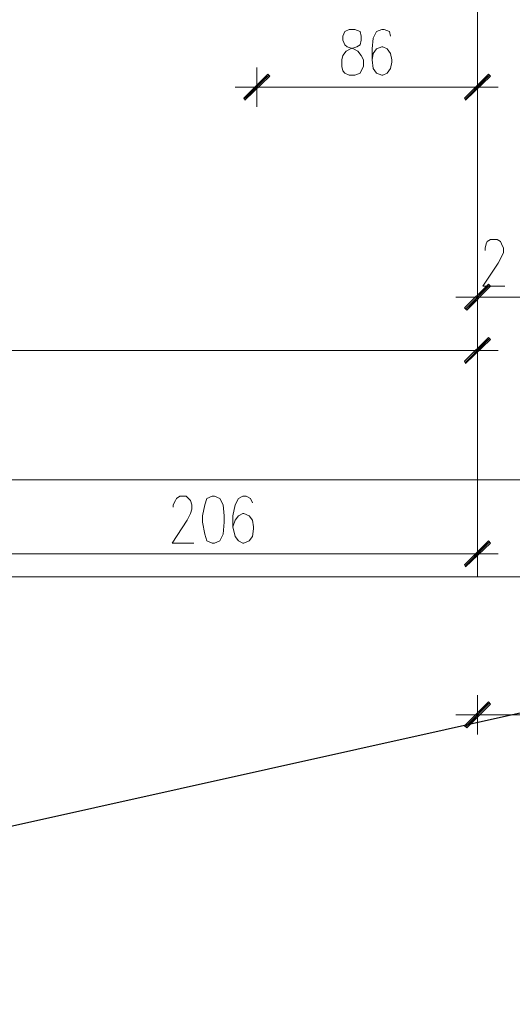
# Model space of a CAD drawing. Header units: inches. Extents: x -1441 to 3871, y -4351 to 2413.
# Tile 211 of 256: x -158 to 34, y 1186 to 1569. Entities that reach past the tile are written whole.
import ezdxf

# ---------------------------------------------------------------- set-up
doc = ezdxf.new("R2010")
doc.units = ezdxf.units.IN
doc.header["$MEASUREMENT"] = 0
doc.layers.add('at_Entity', color=7, linetype='Continuous')
doc.layers.add('at_Solid', color=7, linetype='Continuous')

msp = doc.modelspace()

# ---------------------------------------------------------------- hatches: boundary and pattern name
at = {"layer": 'at_Solid', "lineweight": 15}
for points in [[(-70.63186, 1538.27566), (-70.20729, 1537.46468), (-61.31996, 1547.62572)], [(-70.20729, 1537.46468), (-61.31996, 1547.62572), (-60.47083, 1546.76704)], [(24.60994, 1547.62572), (15.72261, 1537.46468), (15.29805, 1538.27566)], [(25.45908, 1546.76704), (24.60994, 1547.62572), (15.72261, 1537.46468)], [(15.29805, 1456.60575), (16.14241, 1455.74707), (24.60994, 1465.90811)], [(16.14241, 1455.74707), (24.60994, 1465.90811), (25.45908, 1465.04943)], [(24.60994, 1445.1567), (15.72261, 1434.99567), (15.29805, 1435.85434)], [(25.45908, 1444.34572), (24.60994, 1445.1567), (15.72261, 1434.99567)], [(24.60994, 1366.01513), (15.72261, 1355.85409), (15.29805, 1356.71277)], [(25.45908, 1365.15645), (24.60994, 1366.01513), (15.72261, 1355.85409)], [(15.29805, 1294.07692), (16.14241, 1293.21824), (24.60994, 1303.37927)], [(16.14241, 1293.21824), (24.60994, 1303.37927), (25.45908, 1302.52059)]]:
    msp.add_hatch(color=7, dxfattribs=at).paths.add_polyline_path(points)

# ---------------------------------------------------------------- linework, layer by layer
msp.add_lwpolyline([(-472.75596, 1185.69256), (248.52955, 1346.1224), (248.95412, 1615.31824)])
at = {"layer": 'at_Entity', "color": 7, "lineweight": 15}
for p, q in [((20.37856, 1581.06649), (20.37856, 1389.72421)), ((-31.2662, 1564.13143), (-32.11057, 1562.41407)), ((-29.5727, 1564.94241), (-31.2662, 1564.13143)), ((-27.45462, 1564.94241), (-29.5727, 1564.94241)), ((-25.34132, 1564.13143), (-27.45462, 1564.94241)), ((-24.91675, 1562.41407), (-25.34132, 1564.13143)), ((-18.98709, 1564.13143), (-20.2608, 1561.5554)), ((-16.87379, 1564.94241), (-18.98709, 1564.13143)), ((-16.02465, 1564.94241), (-16.87379, 1564.94241)), ((-13.91135, 1564.13143), (-16.02465, 1564.94241)), ((-13.48678, 1562.41407), (-13.91135, 1564.13143)), ((-32.11057, 1562.41407), (-32.11057, 1560.74442)), ((-32.11057, 1560.74442), (-31.2662, 1559.02706)), ((-25.34132, 1559.02706), (-24.91675, 1560.74442)), ((-24.91675, 1560.74442), (-24.91675, 1562.41407)), ((-20.2608, 1561.5554), (-20.6806, 1557.35741)), ((-32.11057, 1554.78137), (-30.84163, 1556.49873)), ((-31.2662, 1559.02706), (-30.41707, 1558.16838)), ((-30.84163, 1556.49873), (-29.14813, 1557.35741)), ((-30.41707, 1558.16838), (-27.87919, 1557.35741)), ((-29.14813, 1557.35741), (-26.61026, 1558.16838)), ((-27.87919, 1557.35741), (-26.18569, 1556.49873)), ((-26.61026, 1558.16838), (-25.34132, 1559.02706)), ((-26.18569, 1556.49873), (-24.91675, 1554.78137)), ((-20.6806, 1557.35741), (-20.6806, 1553.11172)), ((-20.2608, 1555.64005), (-20.6806, 1553.11172)), ((-18.98709, 1557.35741), (-20.2608, 1555.64005)), ((-16.87379, 1558.16838), (-18.98709, 1557.35741)), ((-16.44922, 1558.16838), (-16.87379, 1558.16838)), ((-14.75572, 1557.35741), (-16.44922, 1558.16838)), ((-13.48678, 1555.64005), (-14.75572, 1557.35741)), ((-13.06221, 1553.11172), (-13.48678, 1555.64005)), ((-32.53514, 1553.11172), (-32.11057, 1554.78137)), ((-32.53514, 1550.58339), (-32.53514, 1553.11172)), ((-24.91675, 1554.78137), (-24.06761, 1553.11172)), ((-24.06761, 1553.11172), (-24.06761, 1550.58339)), ((-20.6806, 1553.11172), (-20.2608, 1549.72471)), ((-13.48678, 1549.72471), (-13.06221, 1552.25304)), ((-13.06221, 1552.25304), (-13.06221, 1553.11172)), ((-61.31996, 1547.62572), (-70.63186, 1538.27566)), ((-70.20729, 1537.46468), (-61.31996, 1547.62572)), ((-70.20729, 1537.46468), (-61.31996, 1547.62572)), ((-65.55134, 1534.88864), (-65.55134, 1550.15405)), ((-61.31996, 1547.62572), (-60.47083, 1546.76704)), ((-32.11057, 1548.86603), (-32.53514, 1550.58339)), ((-31.2662, 1548.00735), (-32.11057, 1548.86603)), ((-29.5727, 1547.19638), (-31.2662, 1548.00735)), ((-25.34132, 1548.00735), (-27.45462, 1547.19638)), ((-24.91675, 1548.86603), (-25.34132, 1548.00735)), ((-24.06761, 1550.58339), (-24.91675, 1548.86603)), ((-20.2608, 1549.72471), (-18.98709, 1548.00735)), ((-18.98709, 1548.00735), (-16.87379, 1547.19638)), ((-16.44922, 1547.19638), (-14.75572, 1548.00735)), ((-14.75572, 1548.00735), (-13.48678, 1549.72471)), ((15.29805, 1538.27566), (24.60994, 1547.62572)), ((24.60994, 1547.62572), (15.72261, 1537.46468)), ((24.60994, 1547.62572), (15.72261, 1537.46468)), ((20.37856, 1550.15405), (20.37856, 1534.88864)), ((25.45908, 1546.76704), (24.60994, 1547.62572)), ((-60.8954, 1547.19638), (-70.63186, 1537.84632)), ((-60.47083, 1546.76704), (-70.20729, 1537.46468)), ((-27.45462, 1547.19638), (-29.5727, 1547.19638)), ((-16.87379, 1547.19638), (-16.44922, 1547.19638)), ((15.72261, 1537.84632), (25.03451, 1547.19638)), ((15.72261, 1537.46468), (25.45908, 1546.76704)), ((-57.50838, 1542.52135), (-74.0141, 1542.52135)), ((14.45368, 1542.52135), (-60.04626, 1542.52135)), ((11.91103, 1542.52135), (28.42152, 1542.52135)), ((-70.63186, 1538.27566), (-70.20729, 1537.46468)), ((15.72261, 1537.46468), (15.29805, 1538.27566)), ((24.18537, 1482.41382), (25.45908, 1483.2725)), ((25.45908, 1483.2725), (27.99695, 1483.2725)), ((27.99695, 1483.2725), (29.26589, 1482.41382)), ((23.341, 1479.88549), (23.7608, 1481.55514)), ((23.341, 1479.02681), (23.341, 1479.88549)), ((23.7608, 1481.55514), (24.18537, 1482.41382)), ((29.26589, 1482.41382), (29.69046, 1481.55514)), ((29.69046, 1481.55514), (30.53483, 1479.88549)), ((30.53483, 1479.88549), (30.53483, 1478.16813)), ((29.69046, 1476.49848), (28.42152, 1473.97015)), ((30.53483, 1478.16813), (29.69046, 1476.49848)), ((28.42152, 1473.97015), (22.49187, 1465.04943)), ((20.37856, 1453.21874), (20.37856, 1468.0071)), ((24.60994, 1465.90811), (15.29805, 1456.60575)), ((25.03451, 1465.47877), (15.72261, 1456.17641)), ((16.14241, 1455.74707), (24.60994, 1465.90811)), ((16.14241, 1455.74707), (24.60994, 1465.90811)), ((25.45908, 1465.04943), (16.14241, 1455.74707)), ((22.49187, 1465.04943), (30.95939, 1465.04943)), ((24.60994, 1465.90811), (25.45908, 1465.04943)), ((28.42152, 1460.85144), (11.91103, 1460.85144)), ((39.84672, 1460.85144), (25.87888, 1460.85144)), ((15.29805, 1456.60575), (16.14241, 1455.74707)), ((15.29805, 1435.85434), (24.60994, 1445.1567)), ((24.60994, 1445.1567), (15.72261, 1434.99567)), ((24.60994, 1445.1567), (15.72261, 1434.99567)), ((15.72261, 1435.425), (25.03451, 1444.72736)), ((15.72261, 1434.99567), (25.45908, 1444.34572)), ((20.37856, 1447.73274), (20.37856, 1432.46733)), ((25.45908, 1444.34572), (24.60994, 1445.1567)), ((14.45368, 1440.10003), (-500.26708, 1440.10003)), ((11.91103, 1440.10003), (28.42152, 1440.10003)), ((15.72261, 1434.99567), (15.29805, 1435.85434)), ((189.27116, 1389.72421), (-505.77217, 1389.72421)), ((20.37856, 1389.72421), (20.37856, 1352.03774)), ((-96.87404, 1382.52084), (-95.60511, 1383.37952)), ((-95.60511, 1383.37952), (-93.06246, 1383.37952)), ((-93.06246, 1383.37952), (-92.21809, 1382.52084)), ((-82.9062, 1383.37952), (-85.0195, 1382.52084)), ((-82.05706, 1383.37952), (-82.9062, 1383.37952)), ((-79.94376, 1382.52084), (-82.05706, 1383.37952)), ((-71.05166, 1383.37952), (-72.74516, 1382.52084)), ((-69.78272, 1383.37952), (-71.05166, 1383.37952)), ((-68.08922, 1382.52084), (-69.78272, 1383.37952)), ((-98.14298, 1379.99251), (-97.29861, 1381.66216)), ((-98.14298, 1379.13383), (-98.14298, 1379.99251)), ((-97.29861, 1381.66216), (-96.87404, 1382.52084)), ((-92.21809, 1382.52084), (-91.37373, 1381.66216)), ((-91.37373, 1381.66216), (-90.94916, 1379.99251)), ((-90.94916, 1379.99251), (-90.94916, 1378.27515)), ((-85.86864, 1379.99251), (-86.71778, 1375.74682)), ((-85.0195, 1382.52084), (-85.86864, 1379.99251)), ((-78.67482, 1379.99251), (-79.94376, 1382.52084)), ((-78.25025, 1375.74682), (-78.67482, 1379.99251)), ((-74.0141, 1379.99251), (-74.86324, 1375.74682)), ((-72.74516, 1382.52084), (-74.0141, 1379.99251)), ((-67.24485, 1380.85119), (-68.08922, 1382.52084)), ((-91.37373, 1376.6055), (-92.64266, 1374.07717)), ((-90.94916, 1378.27515), (-91.37373, 1376.6055)), ((-86.71778, 1375.74682), (-86.71778, 1373.21849)), ((-78.25025, 1373.21849), (-78.25025, 1375.74682)), ((-74.86324, 1375.74682), (-74.86324, 1371.50113)), ((-72.74516, 1375.74682), (-74.0141, 1374.07717)), ((-71.05166, 1376.6055), (-72.74516, 1375.74682)), ((-70.63186, 1376.6055), (-71.05166, 1376.6055)), ((-68.51379, 1375.74682), (-70.63186, 1376.6055)), ((-67.24485, 1374.07717), (-68.51379, 1375.74682)), ((-92.64266, 1374.07717), (-98.56755, 1365.15645)), ((-86.71778, 1373.21849), (-85.86864, 1368.54346)), ((-78.67482, 1368.54346), (-78.25025, 1373.21849)), ((-74.0141, 1374.07717), (-74.86324, 1371.50113)), ((-74.86324, 1371.50113), (-74.0141, 1367.68478)), ((-66.82028, 1371.50113), (-67.24485, 1374.07717)), ((-66.82028, 1370.69016), (-66.82028, 1371.50113)), ((-85.86864, 1368.54346), (-85.0195, 1366.01513)), ((-79.94376, 1366.01513), (-78.67482, 1368.54346)), ((-74.0141, 1367.68478), (-72.74516, 1366.01513)), ((-68.51379, 1366.01513), (-67.24485, 1367.68478)), ((-67.24485, 1367.68478), (-66.82028, 1370.69016)), ((20.37856, 1368.54346), (20.37856, 1353.32576)), ((-98.56755, 1365.15645), (-90.10002, 1365.15645)), ((-85.0195, 1366.01513), (-82.9062, 1365.15645)), ((-82.9062, 1365.15645), (-82.05706, 1365.15645)), ((-82.05706, 1365.15645), (-79.94376, 1366.01513)), ((-72.74516, 1366.01513), (-71.05166, 1365.15645)), ((-71.05166, 1365.15645), (-70.63186, 1365.15645)), ((-70.63186, 1365.15645), (-68.51379, 1366.01513)), ((15.29805, 1356.71277), (24.60994, 1366.01513)), ((24.60994, 1366.01513), (15.72261, 1355.85409)), ((24.60994, 1366.01513), (15.72261, 1355.85409)), ((15.72261, 1356.28343), (25.03451, 1365.58579)), ((15.72261, 1355.85409), (25.45908, 1365.15645)), ((25.45908, 1365.15645), (24.60994, 1366.01513)), ((-180.2613, 1360.91076), (14.45368, 1360.91076)), ((11.91103, 1360.91076), (28.42152, 1360.91076)), ((15.72261, 1355.85409), (15.29805, 1356.71277)), ((189.27116, 1352.03774), (-517.62194, 1352.03774)), ((24.60994, 1303.37927), (15.29805, 1294.07692)), ((25.03451, 1302.94993), (15.72261, 1293.64758)), ((16.14241, 1293.21824), (24.60994, 1303.37927)), ((16.14241, 1293.21824), (24.60994, 1303.37927)), ((25.45908, 1302.52059), (16.14241, 1293.21824)), ((20.37856, 1290.6899), (20.37856, 1305.9076)), ((24.60994, 1303.37927), (25.45908, 1302.52059)), ((28.42152, 1298.2749), (11.91103, 1298.2749)), ((183.76608, 1298.2749), (25.87888, 1298.2749)), ((15.29805, 1294.07692), (16.14241, 1293.21824))]:
    msp.add_line(p, q, dxfattribs=at)

doc.saveas('drawing.dxf')
